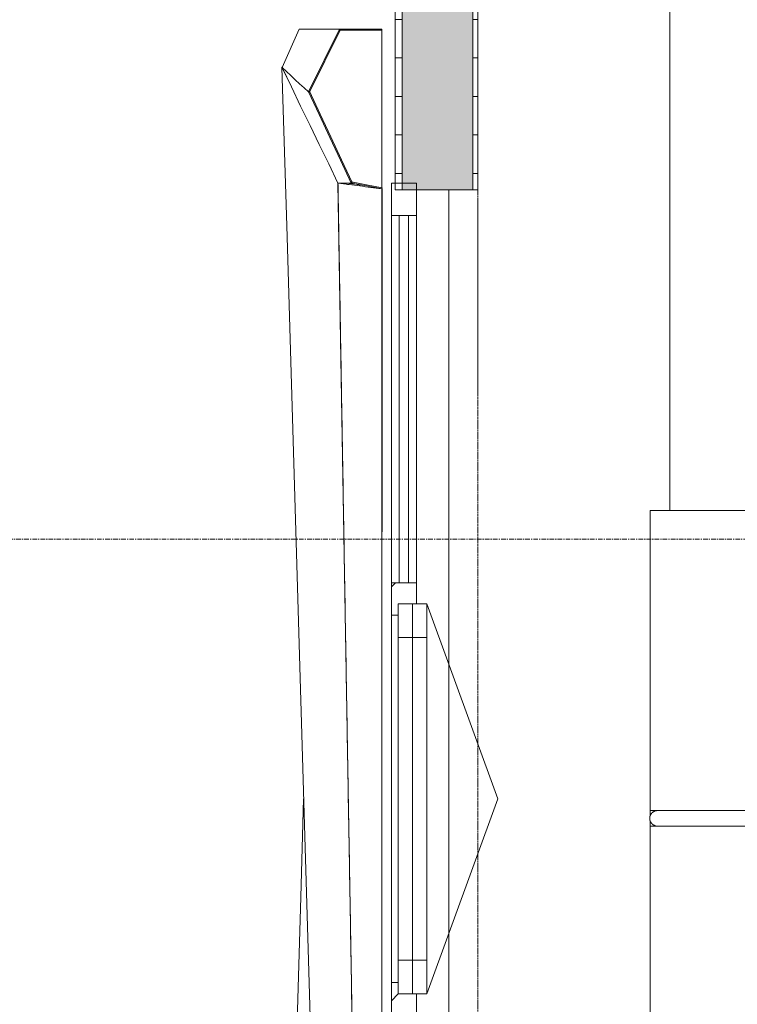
# Model space of a CAD drawing. Header units: millimetres. Extents: x -3388 to 301539, y -5590 to 54660.
# Tile 185 of 216: x 85020 to 86885, y 4191 to 6750. Entities that reach past the tile are written whole.
import ezdxf

# ---------------------------------------------------------------- set-up
doc = ezdxf.new("R2010")
doc.units = ezdxf.units.MM
doc.linetypes.add('Hidden_2', pattern=[2, 1, -1])
doc.linetypes.add('stramienlijn', pattern=[21, 12, -3, 3, -3])
for name, color, linetype, lineweight in [('A-DETL-MBND', 5, 'Continuous', 9), ('A-GENM', 13, 'Continuous', 9), ('A-GLAZ', 151, 'Continuous', 9), ('A-GLAZ-CURT', 52, 'Continuous', 9), ('A-GLAZ-CWMG', 51, 'Continuous', 9), ('A-WALL', 113, 'Continuous', 9), ('A-WALL-PATT', 111, 'Continuous', 18), ('I-FURN', 30, 'Continuous', 13), ('I-FURN-PNLS', 30, 'Continuous', 13), ('S-GRID', 1, 'Continuous', 9)]:
    doc.layers.add(name, color=color, linetype=linetype, lineweight=lineweight)
pattern_1 = [(3e-13, (85996, 6750), (-6e-13, 100), [])]

# ---------------------------------------------------------------- blocks, each defined once
blk = doc.blocks.new('82_FUS_WPB_AV_oth_werkplekken - wp_dubbel _4 pers_-369125-4e verdieping - bouwdeel 3_ 4_ 5')
at = {"layer": 'I-FURN-PNLS', "color": 8, "lineweight": 9}
for p, q in [((777.2, 20), (-781.3, 20)), ((2377.2, 20), (-781.3, 20)), ((-781.3, -20), (777.2, -20)), ((-781.3, -20), (2377.2, -20))]:
    blk.add_line(p, q, dxfattribs=at)
for points, knots in [([(-801.3, 0), (-801.3, 0.9), (-801.2, 2.3), (-800.9, 4.1), (-800.6, 5.3), (-800.2, 6.6), (-799.8, 7.8), (-799.2, 8.9), (-798.7, 10), (-798, 11.1), (-797.3, 12), (-796.6, 12.9), (-795.9, 13.8), (-795.1, 14.6), (-794, 15.5), (-792.8, 16.4), (-791.7, 17.1), (-790.5, 17.8), (-788.3, 18.8), (-785.2, 19.8), (-782.6, 20), (-781.3, 20)], [0, 0, 0, 0, 0.071429, 0.107143, 0.142857, 0.178571, 0.214286, 0.25, 0.285714, 0.321429, 0.357143, 0.392857, 0.428571, 0.464286, 0.5, 0.571429, 0.607143, 0.642857, 0.714286, 0.857143, 1, 1, 1, 1]), ([(-781.3, 20), (-782.6, 20), (-785.2, 19.8), (-788.3, 18.8), (-790.5, 17.8), (-791.7, 17.1), (-792.6, 16.6), (-793.4, 16), (-794.3, 15.3), (-795.1, 14.6), (-795.9, 13.8), (-796.6, 12.9), (-797.3, 12), (-798, 11.1), (-798.7, 10), (-799.2, 8.9), (-799.8, 7.8), (-800.2, 6.6), (-800.6, 5.3), (-800.9, 4.1), (-801.2, 2.3), (-801.3, 0.9), (-801.3, 0)], [-1, -1, -1, -1, -0.857143, -0.714286, -0.642857, -0.607143, -0.571429, -0.535714, -0.5, -0.464286, -0.428571, -0.392857, -0.357143, -0.321429, -0.285714, -0.25, -0.214286, -0.178571, -0.142857, -0.107143, -0.071429, 0, 0, 0, 0]), ([(-781.3, -20), (-782.6, -20), (-785.2, -19.8), (-788.3, -18.8), (-790.5, -17.8), (-791.7, -17.1), (-792.6, -16.6), (-793.4, -16), (-794.3, -15.3), (-795.1, -14.6), (-795.9, -13.8), (-796.6, -12.9), (-797.3, -12), (-798, -11.1), (-798.7, -10), (-799.2, -8.9), (-799.8, -7.8), (-800.2, -6.6), (-800.6, -5.3), (-800.9, -4.1), (-801.2, -2.3), (-801.3, -0.9), (-801.3, 0)], [0, 0, 0, 0, 0.142857, 0.285714, 0.357143, 0.392857, 0.428571, 0.464286, 0.5, 0.535714, 0.571429, 0.607143, 0.642857, 0.678571, 0.714286, 0.75, 0.785714, 0.821429, 0.857143, 0.892857, 0.928571, 1, 1, 1, 1]), ([(-801.3, 0), (-801.3, -0.9), (-801.2, -2.3), (-800.9, -4.1), (-800.6, -5.3), (-800.2, -6.6), (-799.8, -7.8), (-799.2, -8.9), (-798.7, -10), (-798, -11.1), (-797.1, -12.3), (-796.1, -13.5), (-795.1, -14.6), (-794.3, -15.3), (-793.4, -16), (-792.6, -16.6), (-791.7, -17.1), (-790.5, -17.8), (-788.3, -18.8), (-785.2, -19.8), (-782.6, -20), (-781.3, -20)], [-1, -1, -1, -1, -0.928571, -0.892857, -0.857143, -0.821429, -0.785714, -0.75, -0.714286, -0.678571, -0.642857, -0.571429, -0.535714, -0.5, -0.464286, -0.428571, -0.392857, -0.357143, -0.285714, -0.142857, 0, 0, 0, 0])]:
    blk.add_open_spline(points, degree=3, knots=knots, dxfattribs=at)
blk = doc.blocks.new('82_FU_WPB_SH_oth_bureau dubbel - overleg 2p 1600x1600x700-362884-4e verdieping - bouwdeel 3_ 4_ 5')
at = {"layer": 'I-FURN', "color": 8, "lineweight": 9}
for p, q in [((-800, 820), (-800, 40)), ((800, 820), (-800, 820)), ((800, 820), (-800, 820)), ((-800, 820), (-800, 40)), ((800, 40), (800, 820)), ((800, 40), (800, 820)), ((-235, 580), (-235, 410)), ((235, 580), (-235, 580)), ((235, 410), (235, 580)), ((-235, 410), (235, 410)), ((-60.8, 260), (-60.8, 225)), ((60.8, 260), (-60.8, 260)), ((60.8, 225), (60.8, 260)), ((-226.2, 135.5), (-201.2, 225)), ((-201.2, 225), (198.8, 225)), ((198.8, 225), (223.8, 135.5)), ((-226.2, 135.5), (223.8, 135.5)), ((-226.2, 115.5), (-226.2, 135.5)), ((223.8, 135.5), (223.8, 115.5)), ((-217, 105.5), (-226.2, 115.5)), ((214.5, 105.5), (-217, 105.5)), ((223.8, 115.5), (214.5, 105.5)), ((-800, 40), (-800, 26.8)), ((-800, 40), (-781.3, 40)), ((-800, 40), (-781.3, 40)), ((-800, 13.2), (-800, 0)), ((-800, 0), (-781.3, 0)), ((-800, -780), (-800, 0)), ((800, 0), (800, -780)), ((-781.3, 0), (-800, 0)), ((-800, 0), (-800, -780)), ((800, -780), (800, 0)), ((-217, -65.5), (-226.2, -75.5)), ((-226.2, -75.5), (-226.2, -95.5)), ((214.5, -65.5), (-217, -65.5)), ((223.8, -75.5), (214.5, -65.5)), ((223.8, -95.5), (223.8, -75.5)), ((-226.2, -95.5), (-201.2, -185)), ((-226.2, -95.5), (223.8, -95.5)), ((198.8, -185), (223.8, -95.5)), ((-201.2, -185), (198.8, -185)), ((-60.8, -220), (-60.8, -185)), ((60.8, -185), (60.8, -220)), ((60.8, -220), (-60.8, -220)), ((-235, -580), (-235, -410)), ((-235, -410), (235, -410)), ((235, -410), (235, -580)), ((235, -580), (-235, -580)), ((800, -780), (-800, -780)), ((-800, -780), (800, -780))]:
    blk.add_line(p, q, dxfattribs=at)
blk = doc.blocks.new('Stadhuis Zoetermeer_OTH_interieur_rvt-1-4e verdieping - bouwdeel 3_ 4_ 5')
at = {"color": 8, "lineweight": 9}
for name, p in [('82_FU_WPB_SH_oth_bureau dubbel - overleg 2p 1600x1600x700-362884-4e verdieping - bouwdeel 3_ 4_ 5', (87458.6, 4654.2)), ('82_FUS_WPB_AV_oth_werkplekken - wp_dubbel _4 pers_-369125-4e verdieping - bouwdeel 3_ 4_ 5', (87458.6, 4674.2))]:
    blk.add_blockref(name, p, dxfattribs=at)
blk = doc.blocks.new('00_kader 4000x3250 - 00_kader 4000x3250-2054383-4e verdieping - bouwdeel 3_ 4_ 5')
at = {"layer": 'A-DETL-MBND'}
for p, q in [((29449.3, 10775.1), (29451.8, 10775)), ((29497.5, 10676.7), (29498.3, 10675)), ((29238.3, 7187.1), (29239, 7189.9)), ((29239, 7189.9), (29238.3, 7187.1)), ((29238.6, 7187), (29238.5, 7187))]:
    blk.add_line(p, q, dxfattribs=at)
at = {"layer": 'A-DETL-MBND', "flags": 128}
for points in [[(29498.3, 10675), (29474, 10625), (29449.8, 10575), (29425.5, 10525), (29401.3, 10475), (29392.5, 10456.9)], [(29498.3, 10675), (29486.1, 10263.9), (29474, 9852.8), (29461.8, 9441.7), (29449.7, 9030.5), (29442.1, 8775.2)], [(29442.1, 8775), (29449.7, 9030.5), (29461.8, 9441.7), (29474, 9852.8), (29486.1, 10263.9), (29498.3, 10675)]]:
    blk.add_lwpolyline(points, dxfattribs=at)
at = {"layer": 'A-DETL-MBND'}
for points, knots in [([(29238.3, 7190), (29238.3, 7197.3), (29238.3, 7212), (29238.3, 7241.4), (29238.3, 7292.7), (29238.3, 7366.1), (29238.3, 7454.2), (29238.3, 7571.6), (29238.4, 7718.3), (29238.4, 7953.1), (29238.4, 8246.7), (29238.5, 8481.5), (29238.5, 8598.9)], [0, 0, 0, 0, 0.0069444, 0.0138889, 0.0277778, 0.0555556, 0.0833333, 0.1111111, 0.1666667, 0.2222222, 0.3333333, 0.4444444, 0.4444444, 0.4444444, 0.4444444]), ([(29238.4, 7187.1), (29238.4, 7187.1), (29238.4, 7187.1), (29238.3, 7187.1), (29238.3, 7187.1), (29238.3, 7187.1), (29238.3, 7187.1), (29238.3, 7187.1), (29238.3, 7187.1), (29238.3, 7187.1), (29238.3, 7187.1)], [0.7777778, 0.7777778, 0.7777778, 0.7777778, 0.8333333, 0.8888889, 0.9166667, 0.9444444, 0.9722222, 0.9861111, 0.9930556, 1, 1, 1, 1])]:
    blk.add_open_spline(points, degree=3, knots=knots, dxfattribs=at)
blk = doc.blocks.new('00_kader 4000x3250 - 00_kader 4000x3250-V91-4e verdieping - bouwdeel 3_ 4_ 5')
at = {"layer": 'A-DETL-MBND'}
for p, q in [((29384.1, 10775), (29454, 10775)), ((29498.2, 10675), (29454, 10775)), ((29474, 10625), (29498.2, 10675)), ((29238.3, 10362.9), (29239, 10360)), ((29239, 10360.2), (29238.3, 10362.9))]:
    blk.add_line(p, q, dxfattribs=at)
at = {"layer": 'A-DETL-MBND', "flags": 128}
for points in [[(29454, 10775), (29434.6, 10775), (29415.1, 10775), (29395.7, 10775), (29384.1, 10775)], [(29453.9, 10634.4), (29461.8, 10641.7), (29474, 10652.8), (29486.1, 10663.9), (29498.2, 10675)], [(29498.2, 10675), (29486.1, 10663.9), (29474, 10652.8), (29461.8, 10641.7), (29453.9, 10634.4)]]:
    blk.add_lwpolyline(points, dxfattribs=at)
at = {"layer": 'A-DETL-MBND'}
for points, knots in [([(29238.5, 8642.9), (29238.5, 8628.2), (29238.5, 8496.2), (29238.5, 8305.4), (29238.6, 8070.6), (29238.6, 7894.4), (29238.6, 7718.3), (29238.6, 7571.6), (29238.6, 7454.2), (29238.6, 7380.8), (29238.6, 7322.1), (29238.6, 7278.1), (29238.6, 7248.7), (29238.6, 7234)], [0.5416667, 0.5416667, 0.5416667, 0.5416667, 0.5555556, 0.6666667, 0.7222222, 0.7777778, 0.8333333, 0.8888889, 0.9166667, 0.9444444, 0.9583333, 0.9722222, 0.9861111, 0.9861111, 0.9861111, 0.9861111]), ([(29238.6, 7214.4), (29238.6, 7213.6), (29238.6, 7205.5), (29238.6, 7197.4), (29238.6, 7190)], [0.99230938, 0.99230938, 0.99230938, 0.99230938, 0.993055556, 1, 1, 1, 1])]:
    blk.add_open_spline(points, degree=3, knots=knots, dxfattribs=at)
blk = doc.blocks.new('31_Gevelopening_v2 - Merk_A-03-2870787-4e verdieping - bouwdeel 3_ 4_ 5')
at = {"layer": 'A-GLAZ', "linetype": 'Hidden_2'}
for p, q in [((-1582, -107.3), (-1564, -107.3)), ((1582, -107.3), (-1582, -107.3)), ((-1564, -107.3), (-1582, -107.3)), ((-1058.9, -107.3), (-1557.7, -107.3)), ((1557.7, -107.3), (1058.9, -107.3))]:
    blk.add_line(p, q, dxfattribs=at)
blk = doc.blocks.new('31_WI_raam_1 - raam KADER GEVEL-3645601-4e verdieping - bouwdeel 3_ 4_ 5')
at = {"layer": 'A-GLAZ'}
for p, q in [((-419, 15), (-507, 15)), ((-507, 15), (-507, -60)), ((-419, -60), (-419, 15)), ((507, 15), (419, 15)), ((419, 15), (419, -60)), ((507, -60), (507, 15)), ((-507, -60), (-419, -60)), ((419, -60), (507, -60))]:
    blk.add_line(p, q, dxfattribs=at)
at = {"layer": 'A-GLAZ', "lineweight": 13}
for p, q in [((-507, -22.5), (-507, 15)), ((-507, 15), (507, 15)), ((507, 15), (507, -22.5)), ((507, -22.5), (-507, -22.5)), ((-507, -60), (-507, -22.5)), ((-507, -22.5), (507, -22.5)), ((507, -22.5), (507, -60)), ((507, -60), (-507, -60))]:
    blk.add_line(p, q, dxfattribs=at)
blk = doc.blocks.new('Rectangular Mullion - 31_CWM_065x84-V110-4e verdieping - bouwdeel 3_ 4_ 5')
at = {"layer": 'A-GLAZ-CWMG'}
h = blk.add_hatch(dxfattribs=at)
h.set_pattern_fill('FP_93', color=256, style=0, pattern_type=2)
h.set_pattern_definition([(45, (-6325, -86018.5), (-449.013, 449.013), []), (45, (-6325, -85859.75), (6e-14, 898.0256), []), (45, (-6325, -86177.25), (6e-14, 898.0256), [])])
h.paths.add_polyline_path([(-84, 30.4), (-84, 32.5), (0, 32.5), (0, -32.5), (-84, -32.5)], flags=0)
at = {"layer": 'A-GLAZ-CWMG', "lineweight": 18}
for p, q in [((-84, 32.5), (0, 32.5)), ((-84, -32.5), (-84, 32.5)), ((0, 32.5), (0, -32.5)), ((0, -32.5), (-84, -32.5))]:
    blk.add_line(p, q, dxfattribs=at)
blk = doc.blocks.new('Rectangular Mullion - 31_CWM_065x84-V111-4e verdieping - bouwdeel 3_ 4_ 5')
at = {"layer": 'A-GLAZ-CWMG'}
h = blk.add_hatch(dxfattribs=at)
h.set_pattern_fill('FP_94', color=256, style=0, pattern_type=2)
h.set_pattern_definition([(45, (-4206, -86018.5), (-449.013, 449.013), []), (45, (-4206, -85859.75), (6e-14, 898.0256), []), (45, (-4206, -86177.25), (6e-14, 898.0256), [])])
h.paths.add_polyline_path([(-42, 30.4), (-42, 32.5), (12, 32.5), (12, -15), (42, -15), (42, -32.5), (-42, -32.5), (-42, 22.5)], flags=0)
at = {"layer": 'A-GLAZ-CWMG', "lineweight": 18}
for p, q in [((-42, 32.5), (12, 32.5)), ((-42, -32.5), (-42, 32.5)), ((42, -15), (42, -32.5)), ((42, -32.5), (-42, -32.5))]:
    blk.add_line(p, q, dxfattribs=at)
blk = doc.blocks.new('System Panel - 31_CWP_glas_gevel-3645599-4e verdieping - bouwdeel 3_ 4_ 5')
at = {"layer": 'A-GLAZ-CURT', "lineweight": 13}
for p, q in [((477.5, 12), (-477.5, 12)), ((-477.5, 12), (-477.5, -12)), ((477.5, -12), (477.5, 12)), ((-477.5, -12), (477.5, -12))]:
    blk.add_line(p, q, dxfattribs=at)
blk = doc.blocks.new('Rectangular Mullion - 31_CWM_065x84-2932551-4e verdieping - bouwdeel 3_ 4_ 5')
at = {"layer": 'A-GLAZ-CWMG'}
for p, q in [((29149, 7259), (29149, 8214)), ((29214, 7259), (29214, 8214))]:
    blk.add_line(p, q, dxfattribs=at)
blk = doc.blocks.new('Rectangular Mullion - 31_CWM_065x84-V112-4e verdieping - bouwdeel 3_ 4_ 5')
at = {"layer": 'A-GLAZ-CWMG'}
h = blk.add_hatch(dxfattribs=at)
h.set_pattern_fill('FP_95', color=256, style=0, pattern_type=2)
h.set_pattern_definition([(45, (-5244, -86018.5), (-449.013, 449.013), []), (45, (-5244, -85859.75), (6e-14, 898.0256), []), (45, (-5244, -86177.25), (6e-14, 898.0256), [])])
h.paths.add_polyline_path([(-42, -15), (-12, -15), (-12, 32.5), (42, 32.5), (42, -32.5), (-42, -32.5)], flags=0)
at = {"layer": 'A-GLAZ-CWMG', "lineweight": 18}
for p, q in [((-12, 32.5), (42, 32.5)), ((42, 32.5), (42, -32.5)), ((-42, -32.5), (-42, -15)), ((42, -32.5), (-42, -32.5))]:
    blk.add_line(p, q, dxfattribs=at)
blk = doc.blocks.new('Rectangular Mullion - 31_CWM_065x84-2932656-4e verdieping - bouwdeel 3_ 4_ 5')
at = {"layer": 'A-GLAZ-CWMG'}
blk.add_line((85986, 4248), (85986, 5202), dxfattribs=at)
blk = doc.blocks.new('BI val - BI val-3645674-4e verdieping - bouwdeel 3_ 4_ 5')
at = {"layer": 'A-GLAZ', "lineweight": 13}
for p in [(-507, 37.5), (507, 37.5)]:
    blk.add_line(p, (0, 222), dxfattribs=at)
blk = doc.blocks.new('00_kader 4000x3250 - 00_kader 4000x3250-V104-4e verdieping - bouwdeel 3_ 4_ 5')
at = {"layer": 'A-GENM'}
for points in [[(29318.1, 7172.1), (29318.7, 7175), (29239, 7190), (29238.4, 7187.1), (29289.7, 7177.4)], [(29426.9, 6936.5), (29429.7, 6937.8), (29318.7, 7175), (29316, 7173.7), (29421.4, 6948.3)], [(29348.9, 6775), (29429.7, 6937.8), (29427, 6939.1), (29346.2, 6776.3)], [(29348.9, 6775), (29348.9, 6778), (29239, 6778), (29239, 6775)]]:
    blk.add_hatch(color=256, dxfattribs=at).paths.add_polyline_path(points, flags=0)
at = {"layer": 'A-GENM', "lineweight": 13}
for p, q in [((29239, 7190), (29238.4, 7187.1)), ((29318.7, 7175), (29316, 7173.7)), ((29318.1, 7172.1), (29318.7, 7175)), ((29427, 6939.1), (29346.2, 6776.3)), ((29348.9, 6775), (29429.7, 6937.8)), ((29426.9, 6936.5), (29429.7, 6937.8)), ((29429.7, 6937.8), (29427, 6939.1)), ((29348.9, 6778), (29239, 6778)), ((29239, 6778), (29239, 6775)), ((29239, 6775), (29348.9, 6775)), ((29346.2, 6776.3), (29348.9, 6775)), ((29348.9, 6775), (29348.9, 6778))]:
    blk.add_line(p, q, dxfattribs=at)
at = {"layer": 'A-GENM'}
for p, q in [((29239, 7190), (29239, 7190)), ((29238.6, 7187), (29238.4, 7187.1)), ((29352.8, 7175), (29351.2, 7175)), ((29498.2, 6875), (29474, 6925)), ((29454, 6775), (29498.2, 6875)), ((29454, 6775), (29348.9, 6775))]:
    blk.add_line(p, q, dxfattribs=at)
at = {"layer": 'A-GENM', "lineweight": 13, "flags": 128}
for points in [[(29318.7, 7175), (29278.8, 7182.5), (29239, 7190)], [(29238.4, 7187.1), (29278.3, 7179.5), (29318.1, 7172.1)], [(29316, 7173.7), (29343.7, 7114.4), (29371.5, 7055.1), (29399.2, 6995.8), (29426.9, 6936.5)], [(29429.7, 6937.8), (29401.9, 6997.1), (29374.2, 7056.4), (29346.4, 7115.7), (29318.7, 7175)]]:
    blk.add_lwpolyline(points, dxfattribs=at)
at = {"layer": 'A-GENM', "flags": 128}
for points in [[(29342.8, 7175), (29341.4, 7175), (29335.7, 7175), (29330.1, 7175), (29324.4, 7175), (29318.7, 7175)], [(29349.6, 7175), (29347.1, 7175), (29345.7, 7175)], [(29498.2, 6875), (29486.8, 6885.5), (29475.4, 6895.9), (29463.9, 6906.4), (29452.5, 6916.9), (29441.1, 6927.3), (29429.7, 6937.8)], [(29429.7, 6937.8), (29441.1, 6927.3), (29452.5, 6916.9), (29463.9, 6906.4), (29475.4, 6895.9), (29486.8, 6885.5), (29498.2, 6875)], [(29348.9, 6775), (29366.4, 6775), (29383.9, 6775), (29401.4, 6775), (29419, 6775), (29436.5, 6775), (29454, 6775)]]:
    blk.add_lwpolyline(points, dxfattribs=at)
at = {"layer": 'A-GENM'}
for points in [[(29352.8, 7175), (29343.3, 7176.3), (29324.3, 7178.7), (29295.9, 7182.5), (29267.4, 7186.3), (29248.5, 7188.7), (29239, 7190)], [(29318.7, 7175), (29320.6, 7175), (29324.4, 7175), (29330.1, 7175), (29335.7, 7175), (29339.5, 7175), (29341.4, 7175)]]:
    blk.add_open_spline(points, degree=3, dxfattribs=at)
for points, knots in [([(29292.7, 7179.9), (29293.6, 7179.8), (29298, 7179.2), (29302.4, 7178.6), (29305.9, 7178.2)], [0.475251, 0.475251, 0.475251, 0.475251, 0.5, 0.5917237, 0.5917237, 0.5917237, 0.5917237]), ([(29307.7, 7177.9), (29313.1, 7177.2), (29320.6, 7176.2), (29328, 7175.2), (29330.1, 7175)], [0.6073983, 0.6073983, 0.6073983, 0.6073983, 0.75, 0.8039152, 0.8039152, 0.8039152, 0.8039152]), ([(29341.4, 7175), (29342.3, 7175), (29344.2, 7175), (29346.6, 7175), (29348.5, 7175), (29349.9, 7175), (29351.1, 7175), (29351.9, 7175), (29352.4, 7175), (29352.7, 7175), (29352.8, 7175)], [0.6666868, 0.6666868, 0.6666868, 0.6666868, 0.75, 0.8333333, 0.875, 0.9166667, 0.9583333, 0.9791667, 0.9895833, 1, 1, 1, 1])]:
    blk.add_open_spline(points, degree=3, knots=knots, dxfattribs=at)
blk = doc.blocks.new('00_kader 4000x3250 - 00_kader 4000x3250-V119-4e verdieping - bouwdeel 3_ 4_ 5')
at = {"layer": 'A-GENM'}
for points in [[(85748.8, 2864.3), (85869.7, 3123.7), (85867, 3125), (85746.1, 2865.6)], [(85867.4, 3122), (85961.5, 3137), (85961, 3140), (85867, 3125), (85867.3, 3122.9)], [(85815.9, 2725), (85818.6, 2726.3), (85748.8, 2866.9), (85746.1, 2865.6), (85785.5, 2786.2)], [(85815.9, 2725), (85961, 2725), (85961, 2728), (85815.9, 2728)]]:
    blk.add_hatch(color=256, dxfattribs=at).paths.add_polyline_path(points, flags=0)
for p, q in [((85748, 6725), (85750.7, 6725.1)), ((85961, 6313), (85961, 6722)), ((85701.7, 6625), (85702.6, 6626.8)), ((85900.4, 3123.7), (85901, 3125)), ((85901, 3125), (85900.4, 3123.7)), ((85901, 3125), (85901, 3127.4)), ((85901, 3125), (85902.4, 3125)), ((85901, 3125), (85903.6, 3123.8)), ((85901.3, 3123.7), (85901, 3125)), ((85903.7, 3125), (85903.1, 3123.7)), ((85903.3, 3122.9), (85903.7, 3123.7)), ((85961, 3140), (85961, 3140)), ((85961.7, 3137.1), (85961, 3140)), ((85961.7, 3137.1), (85961, 3140)), ((85961, 2728), (85961, 3137))]:
    blk.add_line(p, q, dxfattribs=at)
at = {"layer": 'A-GENM', "lineweight": 13}
for p, q in [((85869.7, 3123.7), (85867, 3125)), ((85867, 3125), (85867.4, 3122)), ((85867.4, 3122), (85869, 3122.3)), ((85961.5, 3137), (85961, 3140)), ((85748.8, 2866.9), (85746.1, 2865.6)), ((85746.1, 2865.6), (85815.9, 2725)), ((85746.1, 2865.6), (85748.8, 2864.3)), ((85818.6, 2726.3), (85748.8, 2866.9)), ((85961, 2728), (85815.9, 2728)), ((85815.9, 2728), (85815.9, 2725)), ((85815.9, 2725), (85818.6, 2726.3)), ((85815.9, 2725), (85961, 2725)), ((85961, 2725), (85961, 2728))]:
    blk.add_line(p, q, dxfattribs=at)
at = {"layer": 'A-GENM', "flags": 128}
for points in [[(85792.4, 3557.3), (85786.7, 3747.2), (85774.6, 4158.3), (85762.5, 4569.4), (85750.3, 4980.6), (85738.2, 5391.7), (85726, 5802.8), (85713.9, 6213.9), (85701.7, 6625)], [(85847.2, 6325), (85823, 6375), (85798.7, 6425), (85774.5, 6475), (85750.2, 6525), (85726, 6575), (85701.7, 6625)], [(85701.7, 6625), (85713.9, 6213.9), (85726, 5802.8), (85738.2, 5391.7), (85750.3, 4980.6), (85762.4, 4569.4), (85774.6, 4158.3), (85786.7, 3747.2), (85798.9, 3336.1), (85808.8, 3000.1)], [(85900.9, 3130.4), (85895, 3480.6), (85889, 3836.1), (85883.1, 4191.7), (85877.1, 4547.2), (85871.1, 4902.8), (85865.1, 5258.3), (85859.2, 5613.9), (85853.2, 5969.4), (85847.2, 6325)], [(85814.3, 2925), (85836.2, 2973.7), (85858.7, 3023.7), (85881.2, 3073.7), (85903.1, 3122.5)], [(85884.4, 3123.7), (85881, 3123.7), (85878, 3123.7)], [(85886, 3125), (85889.6, 3125), (85891.9, 3125)], [(85895.8, 3123.7), (85892.4, 3123.7), (85886.7, 3123.7)], [(85893.5, 3125), (85895.3, 3125), (85901, 3125)], [(85903.3, 3123.7), (85898, 3123.7), (85896.7, 3123.7)]]:
    blk.add_lwpolyline(points, dxfattribs=at)
at = {"layer": 'A-GENM', "lineweight": 13, "flags": 128}
for points in [[(85867, 3125), (85836.7, 3060.2), (85806.5, 2995.3), (85776.3, 2930.5), (85746.1, 2865.6)], [(85748.8, 2864.3), (85779.1, 2929.2), (85809.3, 2994), (85839.5, 3058.9), (85869.7, 3123.7)], [(85961, 3140), (85914, 3132.5), (85867, 3125)], [(85869.1, 3122.3), (85898.8, 3127), (85930.1, 3132), (85961.5, 3137)]]:
    blk.add_lwpolyline(points, dxfattribs=at)
at = {"layer": 'A-GENM'}
for points, knots in [([(85961, 6310), (85951.5, 6311.2), (85932.6, 6313.8), (85904.1, 6317.5), (85880.4, 6320.6), (85861.4, 6323.1), (85852, 6324.4), (85847.2, 6325)], [0, 0, 0, 0, 0.25, 0.5, 0.75, 0.875, 1, 1, 1, 1]), ([(85847.2, 6325), (85847.3, 6317.6), (85847.6, 6302.8), (85848.1, 6273.1), (85849, 6221.3), (85850.2, 6147.2), (85851.7, 6058.3), (85853.7, 5939.8), (85856.2, 5791.7), (85860.2, 5554.6), (85865.1, 5258.3), (85871.1, 4902.8), (85877.1, 4547.2), (85882.1, 4250.9), (85886.1, 4013.9), (85889, 3836.1), (85891.5, 3688), (85893.5, 3569.4), (85895, 3480.6), (85896.5, 3391.7), (85897.8, 3317.6), (85898.8, 3258.3), (85899.4, 3221.3), (85899.9, 3191.7), (85900.3, 3169.4), (85900.6, 3150.9), (85900.8, 3138), (85900.9, 3132.4), (85900.9, 3130.5), (85900.9, 3130.4)], [0, 0, 0, 0, 0.0069444, 0.0138889, 0.0277778, 0.0555556, 0.0833333, 0.1111111, 0.1666667, 0.2222222, 0.3333333, 0.4444444, 0.5555556, 0.6666667, 0.7222222, 0.7777778, 0.8333333, 0.8611111, 0.8888889, 0.9166667, 0.9444444, 0.9583333, 0.9722222, 0.9791667, 0.9861111, 0.9930556, 0.9965278, 0.9982639, 0.9983068, 0.9983068, 0.9983068, 0.9983068]), ([(85849.9, 6324.7), (85853.9, 6324.2), (85862.6, 6323), (85880.8, 6320.6), (85904.5, 6317.5), (85928.2, 6314.4), (85946.7, 6311.9), (85955.8, 6310.7), (85960.1, 6310.2)], [0.0204569, 0.0204569, 0.0204569, 0.0204569, 0.125, 0.25, 0.5, 0.75, 0.875, 0.9882208, 0.9882208, 0.9882208, 0.9882208]), ([(85961, 3140), (85961, 3141.9), (85961, 3145.5), (85961, 3152.8), (85961, 3162), (85961, 3173), (85961, 3187.7), (85961, 3206), (85961, 3235.4), (85961, 3272.1), (85961, 3316.1), (85961, 3360.1), (85961, 3418.8), (85961, 3492.2), (85961, 3580.3), (85961, 3697.7), (85961, 3844.4), (85961, 4020.6), (85961, 4196.7), (85961, 4372.8), (85961, 4607.6), (85961, 4901.1), (85961, 5194.6), (85961, 5429.4), (85961, 5605.6), (85961, 5781.7), (85961, 5928.4), (85961, 6045.8), (85961, 6119.2), (85961, 6177.9), (85961, 6221.9), (85961, 6258.6), (85961, 6284.3), (85961, 6299), (85961, 6306.3), (85961, 6310)], [0, 0, 0, 0, 0.0017361, 0.0034722, 0.0069444, 0.0104167, 0.0138889, 0.0208333, 0.0277778, 0.0416667, 0.0555556, 0.0694444, 0.0833333, 0.1111111, 0.1388889, 0.1666667, 0.2222222, 0.2777778, 0.3333333, 0.3888889, 0.4444444, 0.5555556, 0.6666667, 0.7222222, 0.7777778, 0.8333333, 0.8888889, 0.9166667, 0.9444444, 0.9583333, 0.9722222, 0.9861111, 0.9930556, 0.9965278, 1, 1, 1, 1]), ([(85961.4, 6310), (85961.4, 6302.6), (85961.4, 6288), (85961.4, 6258.6), (85961.4, 6221.9), (85961.4, 6177.9), (85961.4, 6119.2), (85961.4, 6045.8), (85961.4, 5928.4), (85961.4, 5781.7), (85961.4, 5546.9), (85961.5, 5253.3), (85961.5, 4901.1), (85961.5, 4548.9), (85961.6, 4196.7), (85961.6, 3903.2), (85961.6, 3668.3), (85961.7, 3521.6), (85961.7, 3404.2), (85961.7, 3316.1), (85961.7, 3242.7), (85961.7, 3191.4), (85961.7, 3162), (85961.7, 3147.3), (85961.7, 3140)], [0, 0, 0, 0, 0.006944, 0.013889, 0.027778, 0.041667, 0.055556, 0.083333, 0.111111, 0.166667, 0.222222, 0.333333, 0.444444, 0.555556, 0.666667, 0.777778, 0.833333, 0.888889, 0.916667, 0.944444, 0.972222, 0.986111, 0.993056, 1, 1, 1, 1]), ([(85891.9, 3125), (85891.2, 3125), (85889.2, 3125), (85887.2, 3125), (85886, 3125)], [0.2670432, 0.2670432, 0.2670432, 0.2670432, 0.3333333, 0.4408476, 0.4408476, 0.4408476, 0.4408476]), ([(85901, 3125), (85900.9, 3125), (85900.6, 3125), (85900.2, 3125), (85899.3, 3125), (85898.2, 3125), (85896.7, 3125), (85895.2, 3125), (85894.1, 3125), (85893.5, 3125)], [0, 0, 0, 0, 0.0104167, 0.0208333, 0.0416667, 0.0833333, 0.125, 0.1666667, 0.2198051, 0.2198051, 0.2198051, 0.2198051]), ([(85901, 3125), (85903.6, 3125.6), (85908.5, 3126.9), (85916, 3128.7), (85922.3, 3130.3), (85926.2, 3131.3), (85927.5, 3131.6)], [0, 0, 0, 0, 0.125, 0.25, 0.375, 0.4413357, 0.4413357, 0.4413357, 0.4413357]), ([(85927.5, 3131.6), (85926.1, 3131.3), (85922.3, 3130.3), (85916, 3128.7), (85909.7, 3127.2), (85904.8, 3125.9), (85902.3, 3125.3), (85901, 3125)], [0.5587423, 0.5587423, 0.5587423, 0.5587423, 0.625, 0.75, 0.875, 0.9375, 1, 1, 1, 1]), ([(85903.1, 3122.4), (85905.2, 3122.9), (85909.7, 3124.1), (85916.7, 3125.8), (85924.2, 3127.7), (85934.2, 3130.2), (85944.2, 3132.7), (85953, 3134.9), (85958, 3136.2), (85960.5, 3136.8), (85961.7, 3137.1)], [0.0230925, 0.0230925, 0.0230925, 0.0230925, 0.125, 0.25, 0.375, 0.5, 0.75, 0.875, 0.9375, 1, 1, 1, 1]), ([(85929.4, 3131.9), (85927.7, 3131.5), (85923.4, 3130.4), (85916.7, 3128.8), (85909.9, 3127), (85905.5, 3125.9), (85903.6, 3125.5)], [0.5386874, 0.5386874, 0.5386874, 0.5386874, 0.625, 0.75, 0.875, 0.9685054, 0.9685054, 0.9685054, 0.9685054]), ([(85961.7, 3137.1), (85961.7, 3137.1), (85961.7, 3137.1), (85961.7, 3137.1), (85961.7, 3137.1), (85961.7, 3137.1), (85961.7, 3137.1), (85961.7, 3137.1), (85961.6, 3137.1), (85961.6, 3137.1), (85961.6, 3137.1), (85961.5, 3137), (85961.5, 3137)], [0, 0, 0, 0, 0.0104167, 0.0208333, 0.0416667, 0.0833333, 0.125, 0.1666667, 0.25, 0.3333333, 0.5, 0.6666667, 0.6666667, 0.6666667, 0.6666667])]:
    blk.add_open_spline(points, degree=3, knots=knots, dxfattribs=at)
blk.add_open_spline([(85901, 3127.4), (85901, 3126.6), (85901, 3125.8), (85901, 3125)], degree=3, dxfattribs=at)

msp = doc.modelspace()

# ---------------------------------------------------------------- hatches: boundary and pattern name
at = {"layer": 'A-WALL-PATT', "lineweight": 9}
h = msp.add_hatch(dxfattribs=at)
h.set_pattern_fill('FP_91', color=256, angle=-90, style=0, pattern_type=2)
h.set_pattern_definition(pattern_1)
h.paths.add_polyline_path([(86014, 2955), (86014, 3143), (85996, 3143), (85996, 2955)], flags=0)
h.paths.add_polyline_path([(86014, 6307), (86014, 7193), (85996, 7193), (85996, 6307)], flags=0)
h.paths.add_polyline_path([(86014, 10357), (86014, 10545), (85996, 10545), (85996, 10357)], flags=0)
at = {"layer": 'A-WALL-PATT', "lineweight": 5}
h = msp.add_hatch(color=256, dxfattribs=at)
h.paths.add_polyline_path([(86014, 2955), (86198, 2955), (86198, 3143), (86014, 3143), (86014, 3014.3058)], flags=0)
h.paths.add_polyline_path([(86198, 6307), (86198, 7193), (86014, 7193), (86014, 6307), (86048.9339, 6307)], flags=0)
h.paths.add_polyline_path([(86048.9339, 10357), (86198, 10357), (86198, 10545), (86014, 10545), (86014, 10357)], flags=0)
at = {"layer": 'A-WALL-PATT', "lineweight": 9}
h = msp.add_hatch(dxfattribs=at)
h.set_pattern_fill('FP_91', color=256, angle=-90, style=0, pattern_type=2)
h.set_pattern_definition(pattern_1)
h.paths.add_polyline_path([(86210.5, 2955), (86210.5, 3143), (86198, 3143), (86198, 2955)], flags=0)
h.paths.add_polyline_path([(86198, 6307), (86210.5, 6307), (86210.5, 7193), (86198, 7193), (86198, 6923.927)], flags=0)
h.paths.add_polyline_path([(86210.5, 10357), (86210.5, 10545), (86198, 10545), (86198, 10357)], flags=0)

# ---------------------------------------------------------------- linework, layer by layer
at = {"layer": 'A-WALL'}
for p, q in [((86709.9996, 7274.2435), (86709.9996, 5474.2435)), ((86134.9993, 3160.9989), (86134.9993, 6307))]:
    msp.add_line(p, q, dxfattribs=at)
at = {"layer": 'A-WALL', "lineweight": 18}
for p, q in [((85996, 7193), (85996, 6307)), ((86014, 6307), (86014, 7193)), ((86198, 6307), (86198, 7193)), ((86210.5, 6307), (86210.5, 7193)), ((85996, 6307), (86210.5, 6307))]:
    msp.add_line(p, q, dxfattribs=at)
at = {"layer": 'S-GRID', "linetype": 'stramienlijn'}
msp.add_line((130950, 5400), (-2788.087, 5400), dxfattribs=at)

# ---------------------------------------------------------------- block references
at = {"lineweight": 5}
msp.add_blockref('Stadhuis Zoetermeer_OTH_interieur_rvt-1-4e verdieping - bouwdeel 3_ 4_ 5', (0, 0), dxfattribs=at)
at = {"layer": 'A-GENM'}
msp.add_blockref('00_kader 4000x3250 - 00_kader 4000x3250-V119-4e verdieping - bouwdeel 3_ 4_ 5', (0, 0), dxfattribs=at)
at = {"layer": 'A-GENM', "rotation": 180}
for name in ['00_kader 4000x3250 - 00_kader 4000x3250-V104-4e verdieping - bouwdeel 3_ 4_ 5', '00_kader 4000x3250 - 00_kader 4000x3250-2054383-4e verdieping - bouwdeel 3_ 4_ 5', '00_kader 4000x3250 - 00_kader 4000x3250-V91-4e verdieping - bouwdeel 3_ 4_ 5']:
    msp.add_blockref(name, (115200, 13500), dxfattribs=at)
at = {"layer": 'A-GLAZ'}
for name, p, rotation in [('31_Gevelopening_v2 - Merk_A-03-2870787-4e verdieping - bouwdeel 3_ 4_ 5', (86103.25, 4725), 89.99999999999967), ('31_WI_raam_1 - raam KADER GEVEL-3645601-4e verdieping - bouwdeel 3_ 4_ 5', (86018.5, 4725), 89.99999999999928), ('BI val - BI val-3645674-4e verdieping - bouwdeel 3_ 4_ 5', (86041, 4725), 269.9999999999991)]:
    msp.add_blockref(name, p, dxfattribs=dict(at, rotation=rotation))
at = {"layer": 'A-GLAZ-CURT', "rotation": 89.99999999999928}
msp.add_blockref('System Panel - 31_CWP_glas_gevel-3645599-4e verdieping - bouwdeel 3_ 4_ 5', (86018.5, 5763.5), dxfattribs=at)
at = {"layer": 'A-GLAZ-CWMG', "extrusion": (0, 0, -1), "rotation": 90.00000000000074}
for name, p in [('Rectangular Mullion - 31_CWM_065x84-V110-4e verdieping - bouwdeel 3_ 4_ 5', (-86018.5, 6325)), ('Rectangular Mullion - 31_CWM_065x84-V112-4e verdieping - bouwdeel 3_ 4_ 5', (-86018.5, 5244)), ('Rectangular Mullion - 31_CWM_065x84-V111-4e verdieping - bouwdeel 3_ 4_ 5', (-86018.5, 4206))]:
    msp.add_blockref(name, p, dxfattribs=at)
at = {"layer": 'A-GLAZ-CWMG', "rotation": 180}
msp.add_blockref('Rectangular Mullion - 31_CWM_065x84-2932551-4e verdieping - bouwdeel 3_ 4_ 5', (115200, 13500), dxfattribs=at)
at = {"layer": 'A-GLAZ-CWMG'}
msp.add_blockref('Rectangular Mullion - 31_CWM_065x84-2932656-4e verdieping - bouwdeel 3_ 4_ 5', (0, 0), dxfattribs=at)

doc.saveas('drawing.dxf')
